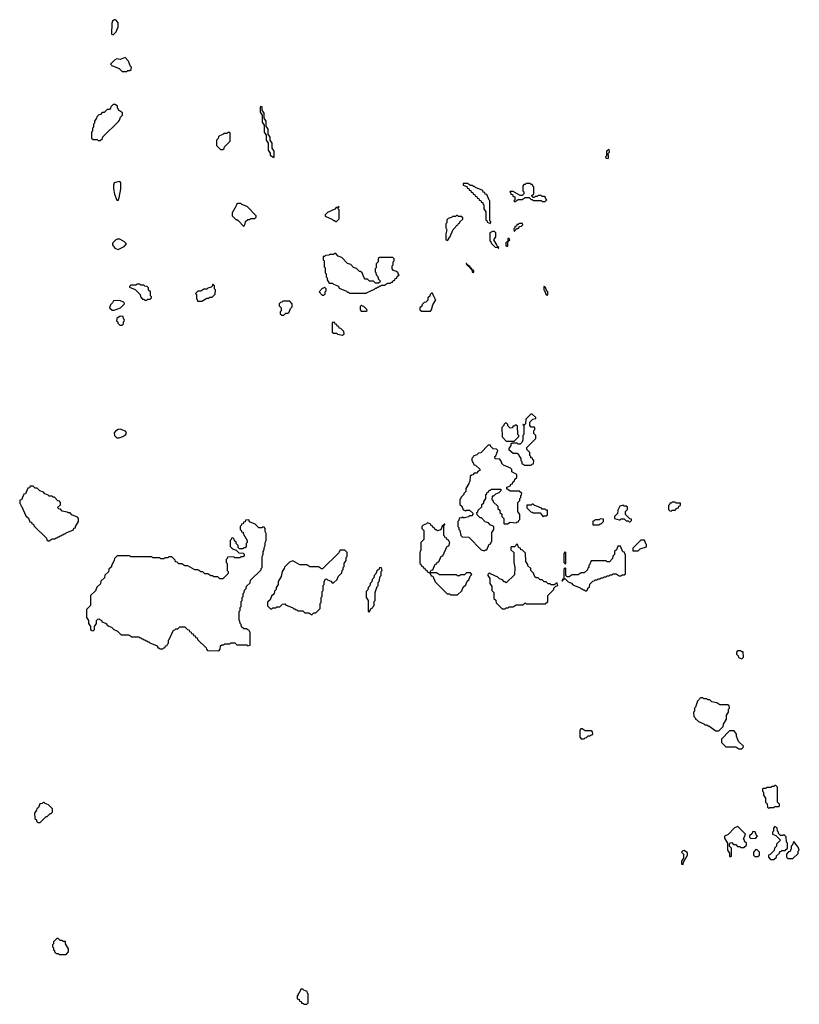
# Model space of a CAD drawing. Extents: x 2769579 to 2883812, y 684207 to 828660.
# Tile 154 of 256: x 2819010 to 2826820, y 737260 to 747120. Entities that reach past the tile are written whole.
import ezdxf

# ---------------------------------------------------------------- set-up
doc = ezdxf.new("R2010")
doc.units = 0

msp = doc.modelspace()

# ---------------------------------------------------------------- linework, layer by layer
at = {"layer": '0CON02XD'}
for points in [[(2819945, 746970), (2819975, 747000), (2819997, 747047), (2819995, 747090), (2819976.4, 747116.4), (2819965, 747120), (2819955, 747120), (2819940, 747105), (2819932.5, 747085), (2819930, 746975), (2819945, 746970)], [(2820085, 746600), (2820095, 746610), (2820115, 746610), (2820128.3, 746621.7), (2820130, 746645), (2820121.7, 746651.7), (2820100, 746705), (2820065, 746740), (2820015, 746722.5), (2819983, 746727), (2819960, 746715), (2819920, 746675), (2819931.7, 746661.7), (2820005, 746630), (2820035, 746600), (2820085, 746600)], [(2819815, 745910), (2819838.3, 745931.7), (2819841.7, 745948.3), (2819998.3, 746101.7), (2820010, 746115), (2820020, 746145), (2820040, 746165), (2820038.3, 746188.3), (2820000, 746215), (2820000, 746225), (2819990, 746235), (2819990, 746255), (2819965, 746270), (2819945, 746270), (2819921.7, 746248.3), (2819920, 746235), (2819908.3, 746221.7), (2819885, 746220), (2819855, 746190), (2819835, 746190), (2819818.3, 746171.7), (2819801.7, 746168.3), (2819781.7, 746148.3), (2819780, 746135), (2819760, 746105), (2819760, 746085), (2819750, 746075), (2819750, 746045), (2819740, 746035), (2819740, 746005), (2819730, 745995), (2819730, 745935), (2819745, 745920), (2819785, 745920), (2819795, 745910), (2819815, 745910)], [(2821555, 745740), (2821560, 745745), (2821560, 745805), (2821540, 745835), (2821540, 745885), (2821520, 745915), (2821520, 745945), (2821500, 745975), (2821500, 746025), (2821480, 746055), (2821480, 746105), (2821460, 746135), (2821460, 746185), (2821440, 746215), (2821438.3, 746248.3), (2821425, 746250), (2821420, 746245), (2821420, 746195), (2821440, 746165), (2821440, 746095), (2821460, 746065), (2821460, 745995), (2821480, 745965), (2821480, 745915), (2821500, 745885), (2821500, 745815), (2821520, 745785), (2821520, 745765), (2821555, 745740)], [(2821045, 745820), (2821058.3, 745831.7), (2821061.7, 745848.3), (2821120, 745905), (2821120, 745985), (2821115, 745990), (2821095, 745990), (2821085, 745980), (2821055, 745980), (2821045, 745970), (2821011.7, 745958.3), (2821001.7, 745948.3), (2820998.3, 745931.7), (2820980, 745915), (2820981.7, 745861.7), (2821021.7, 745821.7), (2821045, 745820)], [(2824905, 745730), (2824910, 745735), (2824910, 745765), (2824900, 745775), (2824920, 745795), (2824915, 745820), (2824890, 745805), (2824890, 745755), (2824880, 745745), (2824881.7, 745731.7), (2824905, 745730)], [(2819995, 745310), (2820007.5, 745335), (2820023.3, 745425), (2820022.5, 745485), (2820016.7, 745496.7), (2820005, 745500), (2819955, 745487.5), (2819948.3, 745461.7), (2819949.2, 745425), (2819961.2, 745371.2), (2819983, 745313), (2819995, 745310)], [(2823725, 745080), (2823730, 745095), (2823720, 745105), (2823720, 745305), (2823711.7, 745311.7), (2823688.3, 745368.3), (2823671.7, 745371.7), (2823668.3, 745388.3), (2823651.7, 745391.7), (2823648.3, 745408.3), (2823575, 745440), (2823565, 745450), (2823555, 745450), (2823545, 745460), (2823525, 745460), (2823495, 745480), (2823451.7, 745478.3), (2823451.7, 745461.7), (2823488.3, 745448.3), (2823491.7, 745431.7), (2823508.3, 745428.3), (2823511.7, 745411.7), (2823528.3, 745408.3), (2823531.7, 745391.7), (2823548.3, 745388.3), (2823551.7, 745371.7), (2823568.3, 745368.3), (2823571.7, 745351.7), (2823588.3, 745348.3), (2823591.7, 745331.7), (2823608.3, 745328.3), (2823611.7, 745311.7), (2823628.3, 745308.3), (2823631.7, 745291.7), (2823648.3, 745288.3), (2823650, 745275), (2823660, 745265), (2823660, 745225), (2823680, 745195), (2823680, 745115), (2823688.3, 745108.3), (2823691.7, 745091.7), (2823725, 745080)], [(2824275, 745300), (2824290, 745315), (2824281.7, 745321.7), (2824278.3, 745338.3), (2824265, 745350), (2824245, 745350), (2824235, 745360), (2824205, 745360), (2824195, 745350), (2824175, 745350), (2824165, 745340), (2824155, 745340), (2824141.7, 745351.7), (2824141.7, 745358.3), (2824160, 745375), (2824160, 745445), (2824151.7, 745451.7), (2824148.3, 745468.3), (2824135, 745470), (2824125, 745480), (2824085, 745480), (2824075, 745470), (2824061.7, 745468.3), (2824050, 745455), (2824050, 745405), (2824060, 745395), (2824060, 745375), (2824045, 745360), (2824025, 745360), (2823955, 745400), (2823925, 745400), (2823920, 745395), (2823928.3, 745388.3), (2823931.7, 745371.7), (2823948.3, 745368.3), (2823951.7, 745351.7), (2823970, 745345), (2823970, 745315), (2823960, 745305), (2823965, 745300), (2823975, 745300), (2824005, 745320), (2824045, 745320), (2824075, 745340), (2824115, 745340), (2824135, 745320), (2824145, 745320), (2824155, 745310), (2824235, 745310), (2824245, 745300), (2824275, 745300)], [(2821255, 745050), (2821270, 745075), (2821271.7, 745098.3), (2821295, 745120), (2821315, 745120), (2821325, 745130), (2821365, 745130), (2821378.3, 745141.7), (2821380, 745155), (2821288.3, 745248.3), (2821235, 745270), (2821225, 745280), (2821195, 745280), (2821181.7, 745268.3), (2821180, 745255), (2821140, 745185), (2821140, 745155), (2821175, 745120), (2821185, 745120), (2821198.3, 745108.3), (2821255, 745050)], [(2822185, 745100), (2822210, 745125), (2822210, 745215), (2822200, 745225), (2822200, 745240), (2822210, 745245), (2822205, 745250), (2822200, 745240), (2822181.7, 745238.3), (2822168.3, 745221.7), (2822095, 745190), (2822070, 745165), (2822071.7, 745151.7), (2822145, 745120), (2822155, 745110), (2822165, 745110), (2822175, 745100), (2822185, 745100)], [(2823295, 744910), (2823310, 744925), (2823310, 744935), (2823318.3, 744941.7), (2823351.7, 745018.3), (2823380, 745045), (2823385, 745060), (2823400, 745065), (2823405, 745080), (2823420, 745085), (2823420, 745095), (2823448.3, 745121.7), (2823450, 745135), (2823438.3, 745148.3), (2823405, 745150), (2823395, 745160), (2823385, 745160), (2823375, 745150), (2823345, 745150), (2823335, 745140), (2823301.7, 745128.3), (2823290, 745115), (2823290, 745085), (2823280, 745075), (2823280, 745035), (2823287.5, 745015), (2823280, 744975), (2823280, 744915), (2823295, 744910)], [(2823965, 745000), (2823991.7, 745028.3), (2824005, 745030), (2824021.7, 745048.3), (2824038.3, 745051.7), (2824050, 745065), (2824048.3, 745078.3), (2824015, 745080), (2824005, 745070), (2823991.7, 745068.3), (2823988.3, 745051.7), (2823971.7, 745048.3), (2823970, 745035), (2823960, 745025), (2823965, 745000)], [(2823805, 744830), (2823808.3, 744838.3), (2823791.7, 744851.7), (2823790, 744865), (2823760, 744915), (2823780, 744945), (2823780, 744985), (2823765, 745000), (2823745, 745000), (2823720, 744985), (2823720, 744905), (2823728.3, 744898.3), (2823731.7, 744881.7), (2823771.7, 744841.7), (2823800, 744840), (2823805, 744830)], [(2823895, 744850), (2823900, 744855), (2823900, 744900), (2823920, 744915), (2823915, 744930), (2823901.7, 744928.3), (2823900, 744900), (2823880, 744885), (2823880, 744855), (2823895, 744850)], [(2819995, 744820), (2820055, 744850), (2820080, 744875), (2820060, 744895), (2820013, 744923), (2819987, 744923), (2819973.9, 744916.1), (2819943.6, 744886.4), (2819940, 744875), (2819940, 744865), (2819963.6, 744833.6), (2819995, 744820)], [(2822485, 744380), (2822491.7, 744388.3), (2822565, 744420), (2822575, 744430), (2822585, 744430), (2822595, 744440), (2822605, 744440), (2822615, 744450), (2822625, 744450), (2822635, 744460), (2822665, 744460), (2822695, 744480), (2822725, 744480), (2822735, 744490), (2822745, 744490), (2822751.7, 744508.3), (2822768.3, 744511.7), (2822771.7, 744528.3), (2822788.3, 744531.7), (2822791.7, 744548.3), (2822810, 744565), (2822801.7, 744571.7), (2822800, 744585), (2822785, 744600), (2822755, 744610), (2822740, 744625), (2822740, 744655), (2822750, 744665), (2822750, 744695), (2822760, 744705), (2822760, 744725), (2822748.3, 744738.3), (2822615, 744740), (2822601.7, 744728.3), (2822600, 744695), (2822580, 744675), (2822580, 744635), (2822570, 744625), (2822570, 744595), (2822578.3, 744588.3), (2822580, 744565), (2822598.3, 744548.3), (2822600, 744525), (2822618.3, 744508.3), (2822620, 744495), (2822605, 744480), (2822575, 744480), (2822555, 744500), (2822515, 744500), (2822495, 744520), (2822471.7, 744521.7), (2822460, 744535), (2822440, 744585), (2822425, 744600), (2822415, 744600), (2822385, 744630), (2822355, 744640), (2822328.3, 744668.3), (2822295, 744680), (2822238.3, 744738.3), (2822201.7, 744751.7), (2822178.3, 744778.3), (2822165, 744780), (2822155, 744770), (2822115, 744770), (2822107, 744763), (2822075, 744760), (2822065, 744750), (2822051.7, 744748.3), (2822050, 744715), (2822060, 744705), (2822060, 744645), (2822070, 744635), (2822070, 744585), (2822080, 744575), (2822080, 744545), (2822090, 744535), (2822090, 744515), (2822111.7, 744481.7), (2822145, 744480), (2822155, 744470), (2822205, 744450), (2822211.7, 744431.7), (2822285, 744400), (2822295, 744390), (2822305, 744390), (2822315, 744380), (2822485, 744380)], [(2823555, 744590), (2823560, 744595), (2823558.3, 744608.3), (2823540, 744620), (2823538.3, 744628.3), (2823530, 744630), (2823528.3, 744638.3), (2823520, 744640), (2823518.3, 744648.3), (2823490, 744670), (2823488.3, 744678.3), (2823481.7, 744678.3), (2823481.7, 744671.7), (2823490, 744670), (2823491.7, 744661.7), (2823500, 744660), (2823501.7, 744651.7), (2823510, 744650), (2823531.7, 744621.7), (2823540, 744620), (2823541.7, 744591.7), (2823555, 744590)], [(2820285, 744310), (2820295, 744320), (2820318.3, 744321.7), (2820330, 744335), (2820330, 744345), (2820320, 744355), (2820320, 744395), (2820301.7, 744411.7), (2820300, 744435), (2820288.3, 744448.3), (2820265, 744450), (2820255, 744460), (2820225, 744460), (2820215, 744470), (2820185, 744470), (2820175, 744460), (2820125, 744460), (2820111.7, 744448.3), (2820111.7, 744441.7), (2820168.3, 744418.3), (2820218.3, 744368.3), (2820220, 744345), (2820241.7, 744321.7), (2820255, 744320), (2820265, 744310), (2820285, 744310)], [(2820835, 744300), (2820885, 744330), (2820905, 744330), (2820915, 744340), (2820938.3, 744341.7), (2820968.3, 744371.7), (2820970, 744415), (2820960, 744425), (2820960, 744455), (2820948.3, 744468.3), (2820941.7, 744468.3), (2820940, 744455), (2820928.3, 744441.7), (2820895, 744430), (2820885, 744420), (2820855, 744420), (2820825, 744400), (2820795, 744400), (2820771.7, 744378.3), (2820780, 744365), (2820780, 744325), (2820788.3, 744318.3), (2820791.7, 744301.7), (2820835, 744300)], [(2822055, 744360), (2822070, 744375), (2822070, 744395), (2822080, 744405), (2822080, 744425), (2822065, 744440), (2822055, 744430), (2822041.7, 744428.3), (2822010, 744395), (2822041.7, 744361.7), (2822055, 744360)], [(2824295, 744360), (2824300, 744365), (2824300, 744395), (2824291.7, 744401.7), (2824278.3, 744438.3), (2824265, 744450), (2824260, 744445), (2824260, 744415), (2824268.3, 744408.3), (2824281.7, 744371.7), (2824295, 744360)], [(2823125, 744200), (2823137, 744213), (2823150, 744265), (2823180, 744315), (2823171.7, 744321.7), (2823170, 744335), (2823161.7, 744341.7), (2823145, 744380), (2823135, 744380), (2823121.7, 744368.3), (2823118.3, 744351.7), (2823100, 744335), (2823098.3, 744311.7), (2823078.3, 744291.7), (2823061.7, 744288.3), (2823041.7, 744268.3), (2823038.3, 744251.7), (2823020, 744235), (2823020, 744215), (2823035, 744200), (2823125, 744200)], [(2819935, 744210), (2819955, 744212.5), (2820020, 744235), (2820060, 744275), (2820058.3, 744288.3), (2820013, 744307), (2819950, 744305), (2819940, 744285), (2819920, 744265), (2819910, 744235), (2819935, 744210)], [(2821655, 744160), (2821675, 744180), (2821698.3, 744181.7), (2821708.3, 744191.7), (2821721.7, 744228.3), (2821740, 744245), (2821740, 744275), (2821715, 744300), (2821645, 744300), (2821635, 744290), (2821621.7, 744288.3), (2821610, 744275), (2821610, 744255), (2821630, 744235), (2821630, 744205), (2821620, 744195), (2821620, 744175), (2821635, 744160), (2821655, 744160)], [(2822485, 744200), (2822490, 744205), (2822488.3, 744218.3), (2822458.3, 744248.3), (2822445, 744250), (2822435, 744260), (2822421.7, 744248.3), (2822420, 744215), (2822431.7, 744201.7), (2822485, 744200)], [(2820035, 744060), (2820050, 744075), (2820050, 744095), (2820058.3, 744101.7), (2820060, 744115), (2820050, 744125), (2820048.3, 744148.3), (2820015, 744150), (2819981.7, 744128.3), (2819980, 744105), (2819988.3, 744098.3), (2819991.7, 744081.7), (2820011.7, 744061.7), (2820035, 744060)], [(2822245, 743960), (2822260, 743975), (2822258.3, 743998.3), (2822228.3, 744028.3), (2822211.7, 744031.7), (2822208.3, 744048.3), (2822191.7, 744051.7), (2822188.3, 744068.3), (2822171.7, 744071.7), (2822168.3, 744088.3), (2822141.7, 744088.3), (2822141.7, 743991.7), (2822155, 743980), (2822185, 743980), (2822195, 743970), (2822245, 743960)], [(2824135, 742660), (2824145, 742670), (2824158.3, 742671.7), (2824160, 742705), (2824151.7, 742711.7), (2824148.3, 742728.3), (2824131.7, 742731.7), (2824130, 742745), (2824120, 742755), (2824120, 742785), (2824090, 742815), (2824090, 742835), (2824180, 742925), (2824180, 742955), (2824160, 742975), (2824160, 743005), (2824170, 743015), (2824170, 743035), (2824165, 743040), (2824135, 743040), (2824120, 743055), (2824121.7, 743088.3), (2824151.7, 743118.3), (2824180, 743125), (2824180, 743135), (2824145, 743170), (2824131.7, 743168.3), (2824081.7, 743118.3), (2824078.3, 743071.7), (2824065, 743060), (2824055, 743070), (2824050, 743065), (2824060, 743060), (2824060, 742965), (2824050, 742955), (2824050, 742905), (2824038.3, 742881.7), (2824025, 742870), (2824005, 742870), (2823995, 742880), (2823945, 742880), (2823931.7, 742868.3), (2823930, 742855), (2823910, 742825), (2823910, 742815), (2823955, 742780), (2823995, 742780), (2824008.3, 742768.3), (2824010, 742755), (2824030, 742725), (2824030, 742705), (2824040, 742695), (2824041.7, 742671.7), (2824055, 742670), (2824065, 742660), (2824135, 742660)], [(2823965, 742900), (2824010, 742945), (2824010, 742955), (2824000, 742965), (2823998.3, 743048.3), (2823985, 743060), (2823975, 743060), (2823965, 743050), (2823951.7, 743048.3), (2823948.3, 743031.7), (2823925, 743030), (2823901.7, 743051.7), (2823900, 743065), (2823888.3, 743078.3), (2823871.7, 743078.3), (2823861.7, 743068.3), (2823858.3, 743051.7), (2823840, 743035), (2823841.7, 742941.7), (2823885, 742900), (2823965, 742900)], [(2819982.3, 742932.3), (2820005, 742933.3), (2820043.6, 742946.4), (2820073, 742967), (2820080, 742985), (2820069.3, 742999.3), (2820015, 743018.8), (2819995, 743016), (2819970.3, 742999.7), (2819957.7, 742982.3), (2819958.8, 742955), (2819982.3, 742932.3)], [(2823665, 741800), (2823675, 741810), (2823688.3, 741811.7), (2823711.7, 741868.3), (2823728.3, 741871.7), (2823730, 741885), (2823740, 741895), (2823740, 741985), (2823760, 742015), (2823760, 742045), (2823721.7, 742061.7), (2823705, 742080), (2823671.7, 742091.7), (2823635, 742130), (2823621.7, 742131.7), (2823591.7, 742161.7), (2823590, 742185), (2823598.3, 742191.7), (2823601.7, 742208.3), (2823638.3, 742241.7), (2823640, 742265), (2823658.3, 742281.7), (2823660, 742295), (2823680, 742325), (2823680, 742365), (2823688.3, 742371.7), (2823691.7, 742388.3), (2823708.3, 742391.7), (2823711.7, 742408.3), (2823725, 742410), (2823735, 742420), (2823828.3, 742418.3), (2823828.3, 742401.7), (2823808.3, 742381.7), (2823775, 742370), (2823755, 742350), (2823741.7, 742348.3), (2823740, 742315), (2823748.3, 742308.3), (2823751.7, 742291.7), (2823798.3, 742248.3), (2823800, 742225), (2823818.3, 742208.3), (2823820, 742185), (2823838.3, 742168.3), (2823840, 742145), (2823860, 742125), (2823860, 742075), (2823865, 742070), (2823897, 742073), (2823925, 742087.5), (2823985, 742080), (2823995, 742090), (2824008.3, 742091.7), (2824010, 742105), (2824020, 742115), (2824020, 742165), (2824000, 742195), (2824000, 742285), (2824020, 742305), (2824020, 742325), (2824030, 742335), (2824030, 742355), (2824038.3, 742361.7), (2824040, 742375), (2824015, 742400), (2823925, 742400), (2823891.7, 742421.7), (2823891.7, 742438.3), (2823928.3, 742451.7), (2823931.7, 742468.3), (2823948.3, 742471.7), (2823951.7, 742488.3), (2823968.3, 742501.7), (2823971.7, 742518.3), (2823990, 742535), (2823990, 742565), (2823941.7, 742591.7), (2823940, 742615), (2823928.3, 742628.3), (2823855, 742660), (2823840, 742675), (2823840, 742685), (2823818.3, 742718.3), (2823771.7, 742721.7), (2823770, 742745), (2823778.3, 742751.7), (2823800, 742805), (2823785, 742820), (2823751.7, 742821.7), (2823730, 742845), (2823725, 742860), (2823701.7, 742858.3), (2823628.3, 742781.7), (2823605, 742780), (2823588.3, 742761.7), (2823551.7, 742748.3), (2823550, 742735), (2823540, 742725), (2823540, 742705), (2823563.6, 742663.6), (2823575, 742660), (2823618.3, 742618.3), (2823620, 742605), (2823601.7, 742598.3), (2823585, 742580), (2823561.7, 742578.3), (2823548.3, 742561.7), (2823535, 742560), (2823521.7, 742548.3), (2823520, 742495), (2823511.7, 742488.3), (2823510, 742475), (2823480, 742425), (2823480, 742395), (2823460, 742375), (2823460, 742365), (2823430, 742335), (2823430, 742325), (2823420, 742315), (2823420, 742265), (2823438.3, 742248.3), (2823451.7, 742211.7), (2823465, 742210), (2823475, 742200), (2823485, 742210), (2823515, 742210), (2823548.3, 742178.3), (2823550, 742165), (2823538.3, 742151.7), (2823515, 742150), (2823505, 742140), (2823465, 742132.5), (2823452.5, 742132.5), (2823445, 742140), (2823435, 742130), (2823411.7, 742128.3), (2823410, 742105), (2823400, 742095), (2823400, 742045), (2823410, 742035), (2823410, 742015), (2823420, 742005), (2823430, 741955), (2823441.7, 741941.7), (2823508.3, 741938.3), (2823631.7, 741811.7), (2823665, 741800)], [(2819305, 741900), (2819335, 741920), (2819365, 741920), (2819375, 741930), (2819385, 741930), (2819395, 741940), (2819405, 741940), (2819415, 741950), (2819425, 741950), (2819435, 741960), (2819445, 741960), (2819455, 741970), (2819465, 741970), (2819475, 741980), (2819548.3, 742011.7), (2819551.7, 742028.3), (2819568.3, 742031.7), (2819570, 742045), (2819600, 742095), (2819600, 742125), (2819588.3, 742138.3), (2819531.7, 742161.7), (2819515, 742180), (2819495, 742180), (2819485, 742190), (2819435, 742200), (2819418.3, 742218.3), (2819401.7, 742221.7), (2819390, 742235), (2819418.3, 742261.7), (2819420, 742285), (2819408.3, 742298.3), (2819391.7, 742301.7), (2819358.3, 742338.3), (2819345, 742340), (2819335, 742350), (2819305, 742350), (2819295, 742360), (2819261.7, 742371.7), (2819248.3, 742388.3), (2819211.7, 742401.7), (2819185, 742430), (2819165, 742430), (2819145, 742450), (2819115, 742450), (2819108.3, 742431.7), (2819091.7, 742428.3), (2819068.3, 742371.7), (2819051.7, 742368.3), (2819028.3, 742311.7), (2819011.7, 742308.3), (2819010, 742275), (2819018.3, 742268.3), (2819020, 742255), (2819028.3, 742248.3), (2819071.7, 742151.7), (2819098.3, 742128.3), (2819111.7, 742091.7), (2819128.3, 742088.3), (2819131.7, 742071.7), (2819148.3, 742068.3), (2819151.7, 742051.7), (2819278.3, 741928.3), (2819281.7, 741911.7), (2819295, 741900), (2819305, 741900)], [(2824255, 742140), (2824265, 742150), (2824285, 742150), (2824298.3, 742161.7), (2824298.3, 742208.3), (2824285, 742210), (2824275, 742220), (2824245, 742220), (2824238.3, 742228.3), (2824165, 742260), (2824155, 742270), (2824145, 742270), (2824135, 742260), (2824091.7, 742258.3), (2824091.7, 742231.7), (2824131.7, 742191.7), (2824145, 742190), (2824155, 742180), (2824225, 742180), (2824255, 742140)], [(2825535, 742200), (2825545, 742210), (2825575, 742210), (2825591.7, 742228.3), (2825608.3, 742231.7), (2825611.7, 742248.3), (2825630, 742255), (2825628.3, 742278.3), (2825585, 742280), (2825575, 742290), (2825545, 742290), (2825535, 742280), (2825521.7, 742278.3), (2825520, 742265), (2825510, 742255), (2825510, 742215), (2825521.7, 742201.7), (2825535, 742200)], [(2825125, 742090), (2825140, 742105), (2825138.3, 742118.3), (2825121.7, 742121.7), (2825080, 742165), (2825080, 742195), (2825100, 742215), (2825098.3, 742238.3), (2825085, 742250), (2825065, 742250), (2825055, 742260), (2825021.7, 742248.3), (2825003, 742207), (2825000, 742175), (2824970, 742145), (2824970, 742125), (2825015, 742110), (2825025, 742110), (2825035, 742120), (2825065, 742120), (2825085, 742100), (2825105, 742100), (2825115, 742090), (2825125, 742090)], [(2821005, 740800), (2821020, 740815), (2821021.7, 740848.3), (2821035, 740860), (2821055, 740860), (2821065, 740870), (2821115, 740870), (2821125, 740880), (2821165, 740880), (2821185, 740860), (2821285, 740860), (2821295, 740850), (2821320, 740855), (2821320, 740985), (2821311.7, 740991.7), (2821308.3, 741008.3), (2821295, 741010), (2821285, 741020), (2821255, 741020), (2821231.7, 741041.7), (2821230, 741065), (2821220, 741075), (2821217, 741097), (2821210, 741105), (2821210, 741195), (2821220, 741205), (2821220, 741235), (2821230, 741245), (2821230, 741295), (2821240, 741305), (2821240, 741335), (2821250, 741345), (2821250, 741375), (2821260, 741385), (2821261.7, 741408.3), (2821280, 741425), (2821281.7, 741448.3), (2821318.3, 741481.7), (2821321.7, 741508.3), (2821428.3, 741611.7), (2821430, 741625), (2821440, 741635), (2821440, 741745), (2821450, 741765), (2821450, 741795), (2821457, 741803), (2821461.7, 741841.7), (2821470, 741855), (2821470, 741885), (2821480, 741905), (2821480, 741975), (2821470, 741995), (2821470, 742025), (2821458.3, 742038.3), (2821445, 742040), (2821435, 742030), (2821405, 742030), (2821368.3, 742068.3), (2821311.7, 742091.7), (2821305, 742110), (2821271.7, 742108.3), (2821268.3, 742091.7), (2821251.7, 742088.3), (2821248.3, 742071.7), (2821231.7, 742068.3), (2821230, 742055), (2821220, 742045), (2821220, 742015), (2821228.3, 742008.3), (2821231.7, 741991.7), (2821248.3, 741988.3), (2821250, 741975), (2821290, 741905), (2821290, 741885), (2821280, 741875), (2821280, 741845), (2821268.3, 741831.7), (2821255, 741830), (2821245, 741820), (2821211.7, 741821.7), (2821200, 741835), (2821200, 741855), (2821180, 741875), (2821178.3, 741888.3), (2821161.7, 741901.7), (2821158.3, 741918.3), (2821145, 741930), (2821131.7, 741928.3), (2821130, 741915), (2821120, 741905), (2821120, 741845), (2821141.7, 741821.7), (2821178.3, 741808.3), (2821205, 741780), (2821248.3, 741778.3), (2821258.3, 741768.3), (2821260, 741755), (2821248.3, 741741.7), (2821225, 741740), (2821215, 741730), (2821165, 741730), (2821155, 741740), (2821091.7, 741738.3), (2821090, 741725), (2821080, 741715), (2821080, 741685), (2821090, 741675), (2821090, 741605), (2821100, 741595), (2821100, 741575), (2821045, 741520), (2821015, 741520), (2820995, 741540), (2820955, 741540), (2820945, 741550), (2820925, 741550), (2820895, 741570), (2820865, 741570), (2820845, 741590), (2820825, 741590), (2820795, 741610), (2820765, 741610), (2820695, 741650), (2820665, 741650), (2820635, 741670), (2820605, 741670), (2820588.3, 741688.3), (2820571.7, 741691.7), (2820568.3, 741708.3), (2820535, 741740), (2820505, 741740), (2820495, 741730), (2820465, 741730), (2820455, 741720), (2820425, 741720), (2820415, 741730), (2820345, 741730), (2820335, 741740), (2820125, 741740), (2820115, 741750), (2819985, 741750), (2819980, 741745), (2819960, 741725), (2819957, 741703), (2819930, 741655), (2819928.3, 741641.7), (2819901.7, 741618.3), (2819898.3, 741591.7), (2819861.7, 741558.3), (2819858.3, 741531.7), (2819821.7, 741498.3), (2819818.3, 741471.7), (2819781.7, 741438.3), (2819768.3, 741401.7), (2819720, 741355), (2819720, 741255), (2819680, 741215), (2819680, 741135), (2819700, 741105), (2819700, 741075), (2819720, 741045), (2819720, 741015), (2819731.7, 741001.7), (2819745, 741000), (2819758.3, 741011.7), (2819760, 741045), (2819780, 741075), (2819780, 741105), (2819791.7, 741118.3), (2819805, 741120), (2819815, 741110), (2819828.3, 741108.3), (2819831.7, 741091.7), (2819868.3, 741078.3), (2819891.7, 741051.7), (2819928.3, 741038.3), (2819951.7, 741011.7), (2819988.3, 740998.3), (2820025, 740960), (2820105, 740960), (2820135, 740940), (2820205, 740940), (2820215, 740930), (2820225, 740930), (2820235, 740920), (2820245, 740920), (2820255, 740910), (2820265, 740910), (2820275, 740900), (2820285, 740900), (2820295, 740890), (2820305, 740890), (2820315, 740880), (2820388.3, 740848.3), (2820395, 740830), (2820405, 740830), (2820415, 740820), (2820445, 740820), (2820455, 740830), (2820468.3, 740831.7), (2820471.7, 740848.3), (2820488.3, 740851.7), (2820490, 740865), (2820500, 740875), (2820500, 740905), (2820508.3, 740911.7), (2820551.7, 741008.3), (2820565, 741010), (2820575, 741020), (2820595, 741020), (2820615, 741040), (2820665, 741040), (2820691.7, 741011.7), (2820708.3, 741008.3), (2820711.7, 740991.7), (2820728.3, 740988.3), (2820731.7, 740971.7), (2820748.3, 740968.3), (2820751.7, 740951.7), (2820768.3, 740948.3), (2820771.7, 740931.7), (2820788.3, 740928.3), (2820791.7, 740911.7), (2820878.3, 740828.3), (2820880, 740815), (2820891.7, 740801.7), (2821005, 740800)], [(2823395, 741360), (2823438.3, 741401.7), (2823451.7, 741438.3), (2823478.3, 741461.7), (2823491.7, 741498.3), (2823508.3, 741511.7), (2823521.7, 741548.3), (2823540, 741565), (2823525, 741580), (2823485, 741580), (2823465, 741560), (2823425, 741560), (2823415, 741550), (2823395, 741550), (2823385, 741560), (2823215, 741560), (2823185, 741580), (2823120, 741580), (2823131.7, 741608.3), (2823148.3, 741611.7), (2823171.7, 741668.3), (2823188.3, 741671.7), (2823191.7, 741688.3), (2823208.3, 741691.7), (2823231.7, 741748.3), (2823248.3, 741751.7), (2823291.7, 741848.3), (2823308.3, 741851.7), (2823320, 741885), (2823311.7, 741891.7), (2823308.3, 741908.3), (2823291.7, 741911.7), (2823288.3, 741928.3), (2823271.7, 741931.7), (2823270, 741945), (2823260, 741955), (2823260, 742060), (2823268.3, 742061.7), (2823268.3, 742068.3), (2823261.7, 742068.3), (2823260, 742060), (2823241.7, 742048.3), (2823228.3, 742011.7), (2823195, 742000), (2823185, 742010), (2823171.7, 742011.7), (2823168.3, 742028.3), (2823151.7, 742031.7), (2823148.3, 742048.3), (2823131.7, 742051.7), (2823128.3, 742068.3), (2823095, 742080), (2823085, 742070), (2823051.7, 742058.3), (2823040, 742045), (2823040, 742025), (2823060, 742005), (2823060, 741915), (2823030, 741885), (2823030, 741805), (2823023, 741797), (2823020, 741775), (2823020, 741675), (2823028.3, 741668.3), (2823031.7, 741651.7), (2823048.3, 741648.3), (2823051.7, 741631.7), (2823068.3, 741628.3), (2823071.7, 741611.7), (2823088.3, 741608.3), (2823091.7, 741591.7), (2823120, 741580), (2823131.7, 741551.7), (2823148.3, 741548.3), (2823171.7, 741491.7), (2823291.7, 741371.7), (2823315, 741370), (2823325, 741360), (2823395, 741360)], [(2824815, 742060), (2824825, 742070), (2824835, 742070), (2824860, 742095), (2824858.3, 742118.3), (2824825, 742120), (2824815, 742110), (2824775, 742110), (2824765, 742100), (2824751.7, 742098.3), (2824751.7, 742061.7), (2824815, 742060)], [(2823875, 741220), (2823885, 741230), (2823905, 741230), (2823915, 741240), (2823955, 741240), (2823985, 741260), (2824055, 741260), (2824075, 741280), (2824085, 741270), (2824275, 741270), (2824300, 741295), (2824300, 741355), (2824360, 741415), (2824361.7, 741428.3), (2824381.7, 741448.3), (2824400, 741455), (2824395, 741480), (2824365, 741460), (2824335, 741460), (2824325, 741470), (2824305, 741470), (2824285, 741490), (2824265, 741490), (2824245, 741510), (2824225, 741510), (2824205, 741530), (2824185, 741530), (2824171.7, 741541.7), (2824158.3, 741578.3), (2824130, 741605), (2824130, 741625), (2824101.7, 741651.7), (2824100, 741665), (2824080, 741695), (2824078.3, 741778.3), (2824048.3, 741808.3), (2824031.7, 741811.7), (2824028.3, 741828.3), (2824011.7, 741831.7), (2823995, 741870), (2823968.3, 741841.7), (2823935, 741840), (2823930, 741835), (2823931.7, 741811.7), (2823960, 741785), (2823960, 741685), (2823970, 741635), (2823968.3, 741561.7), (2823885, 741480), (2823875, 741490), (2823861.7, 741491.7), (2823845, 741510), (2823815, 741520), (2823798.3, 741538.3), (2823725, 741570), (2823715, 741580), (2823700, 741565), (2823700, 741555), (2823720, 741525), (2823720, 741475), (2823740, 741445), (2823740, 741405), (2823760, 741385), (2823760, 741325), (2823778.3, 741308.3), (2823781.7, 741281.7), (2823841.7, 741221.7), (2823875, 741220)], [(2825205, 741800), (2825225, 741820), (2825288.3, 741841.7), (2825290, 741865), (2825281.7, 741871.7), (2825268.3, 741908.3), (2825231.7, 741908.3), (2825151.7, 741828.3), (2825151.7, 741801.7), (2825205, 741800)], [(2821935, 741160), (2821955, 741180), (2821978.3, 741181.7), (2822020, 741225), (2822020, 741275), (2822030, 741285), (2822030, 741335), (2822040, 741345), (2822040, 741395), (2822050, 741405), (2822050, 741455), (2822060, 741465), (2822060, 741495), (2822068.3, 741501.7), (2822071.7, 741518.3), (2822085, 741520), (2822095, 741510), (2822128.3, 741498.3), (2822141.7, 741481.7), (2822155, 741480), (2822190, 741515), (2822200, 741545), (2822238.3, 741581.7), (2822240, 741605), (2822250, 741615), (2822250, 741635), (2822260, 741645), (2822260, 741675), (2822280, 741705), (2822280, 741735), (2822290, 741745), (2822290, 741785), (2822268.3, 741808.3), (2822221.7, 741808.3), (2822210, 741795), (2822208.3, 741781.7), (2822045, 741620), (2822035, 741620), (2822005, 741640), (2821915, 741640), (2821885, 741660), (2821815, 741660), (2821745, 741700), (2821711.7, 741688.3), (2821661.7, 741638.3), (2821660, 741625), (2821640, 741595), (2821630, 741545), (2821600, 741495), (2821600, 741465), (2821580, 741435), (2821580, 741415), (2821561.7, 741398.3), (2821558.3, 741371.7), (2821531.7, 741348.3), (2821518.3, 741311.7), (2821491.7, 741288.3), (2821491.7, 741251.7), (2821521.7, 741221.7), (2821535, 741220), (2821545, 741230), (2821575, 741230), (2821585, 741240), (2821615, 741240), (2821641.7, 741268.3), (2821665, 741270), (2821671.7, 741261.7), (2821745, 741230), (2821755, 741220), (2821765, 741220), (2821775, 741210), (2821785, 741210), (2821795, 741200), (2821845, 741200), (2821865, 741180), (2821905, 741180), (2821935, 741160)], [(2824685, 741400), (2824698.3, 741411.7), (2824701.7, 741428.3), (2824718.3, 741441.7), (2824721.7, 741468.3), (2824751.7, 741498.3), (2824765, 741500), (2824775, 741510), (2824795, 741510), (2824805, 741520), (2824825, 741520), (2824835, 741530), (2824855, 741530), (2824865, 741540), (2824885, 741540), (2824895, 741550), (2824915, 741550), (2824925, 741560), (2824945, 741560), (2824955, 741570), (2824985, 741570), (2825015, 741550), (2825035, 741550), (2825045, 741560), (2825065, 741560), (2825078.3, 741571.7), (2825080, 741765), (2825071.7, 741771.7), (2825068.3, 741788.3), (2825051.7, 741791.7), (2825028.3, 741848.3), (2825001.7, 741848.3), (2824988.3, 741811.7), (2824970, 741795), (2824970, 741765), (2824951.7, 741748.3), (2824950, 741725), (2824918.3, 741691.7), (2824895, 741690), (2824885, 741700), (2824735, 741700), (2824718.3, 741661.7), (2824710, 741655), (2824710, 741635), (2824701.7, 741628.3), (2824698.3, 741611.7), (2824665, 741580), (2824635, 741580), (2824605, 741560), (2824545, 741560), (2824515, 741540), (2824495, 741540), (2824480, 741555), (2824480, 741625), (2824475, 741630), (2824461.7, 741618.3), (2824460, 741520), (2824451.7, 741518.3), (2824441.7, 741501.7), (2824448.3, 741501.7), (2824460, 741520), (2824475, 741520), (2824505, 741490), (2824538.3, 741478.3), (2824551.7, 741461.7), (2824625, 741430), (2824635, 741420), (2824645, 741420), (2824655, 741410), (2824665, 741410), (2824675, 741400), (2824685, 741400)], [(2824475, 741670), (2824480, 741675), (2824480, 741785), (2824475, 741790), (2824460, 741775), (2824460, 741685), (2824475, 741670)], [(2822515, 741190), (2822531.7, 741228.3), (2822548.3, 741231.7), (2822550, 741245), (2822560, 741255), (2822560, 741295), (2822570, 741305), (2822572.5, 741385), (2822590, 741445), (2822600, 741455), (2822600, 741485), (2822610, 741495), (2822620, 741545), (2822630, 741555), (2822630, 741595), (2822640, 741605), (2822635, 741630), (2822615, 741630), (2822608.3, 741611.7), (2822591.7, 741608.3), (2822578.3, 741571.7), (2822560, 741555), (2822558.3, 741531.7), (2822540, 741515), (2822538.3, 741491.7), (2822520, 741475), (2822518.3, 741451.7), (2822500, 741435), (2822498.3, 741411.7), (2822480, 741395), (2822480, 741335), (2822500, 741305), (2822500, 741195), (2822515, 741190)], [(2826245, 740720), (2826260, 740735), (2826258.3, 740788.3), (2826245, 740790), (2826235, 740800), (2826201.7, 740798.3), (2826190, 740785), (2826190, 740765), (2826208.3, 740748.3), (2826211.7, 740731.7), (2826245, 740720)], [(2826015, 740000), (2826058.3, 740041.7), (2826060, 740065), (2826090, 740115), (2826090, 740155), (2826110, 740185), (2826110, 740215), (2826120, 740225), (2826118.3, 740248.3), (2826105, 740260), (2826025, 740260), (2825995, 740280), (2825945, 740290), (2825925, 740310), (2825905, 740310), (2825895, 740320), (2825865, 740320), (2825855, 740330), (2825831.7, 740328.3), (2825800, 740295), (2825780, 740235), (2825770, 740225), (2825770, 740195), (2825760, 740185), (2825761.7, 740141.7), (2825780, 740125), (2825780, 740115), (2825795, 740110), (2825811.7, 740091.7), (2825865, 740070), (2825875, 740060), (2825895, 740060), (2825905, 740050), (2825915, 740050), (2825985, 740000), (2826015, 740000)], [(2824665, 739920), (2824675, 739930), (2824688.3, 739931.7), (2824705, 739950), (2824725, 739950), (2824735, 739960), (2824745, 739960), (2824750, 739965), (2824748.3, 739988.3), (2824735, 740000), (2824675, 740000), (2824645, 740020), (2824631.7, 740018.3), (2824620, 740005), (2824620, 739935), (2824635, 739920), (2824665, 739920)], [(2826245, 739820), (2826258.3, 739831.7), (2826260, 739845), (2826211.7, 739891.7), (2826190, 739945), (2826190, 739965), (2826167, 739997), (2826121.7, 739998.3), (2826040, 739915), (2826041.7, 739881.7), (2826085, 739840), (2826185, 739840), (2826215, 739820), (2826245, 739820)], [(2826515, 739220), (2826525, 739230), (2826565, 739230), (2826575, 739240), (2826615, 739240), (2826620, 739245), (2826620, 739265), (2826600, 739285), (2826600, 739435), (2826585, 739450), (2826575, 739450), (2826565, 739440), (2826545, 739440), (2826535, 739430), (2826495, 739430), (2826485, 739420), (2826455, 739420), (2826450, 739415), (2826450, 739395), (2826460, 739385), (2826460, 739355), (2826480, 739325), (2826480, 739285), (2826498.3, 739268.3), (2826500, 739235), (2826515, 739220)], [(2819215, 739080), (2819275, 739140), (2819285, 739140), (2819315, 739170), (2819325, 739170), (2819340, 739185), (2819338.3, 739218.3), (2819298.3, 739258.3), (2819265, 739270), (2819255, 739280), (2819245, 739280), (2819235, 739270), (2819211.7, 739268.3), (2819198.3, 739231.7), (2819181.7, 739218.3), (2819180, 739205), (2819160, 739175), (2819161.7, 739121.7), (2819178.3, 739108.3), (2819180, 739095), (2819191.7, 739081.7), (2819215, 739080)], [(2826135, 738740), (2826140, 738745), (2826140, 738825), (2826120, 738845), (2826120, 738865), (2826131.7, 738878.3), (2826145, 738880), (2826161.7, 738861.7), (2826185, 738860), (2826201.7, 738841.7), (2826225, 738840), (2826235, 738830), (2826265, 738830), (2826290, 738855), (2826290, 738875), (2826271.7, 738891.7), (2826270, 738905), (2826260, 738915), (2826280, 738965), (2826205, 739040), (2826171.7, 739028.3), (2826108.3, 738961.7), (2826070, 738945), (2826070, 738925), (2826100, 738875), (2826100, 738805), (2826120, 738775), (2826121.7, 738741.7), (2826135, 738740)], [(2826565, 738710), (2826590, 738735), (2826591.7, 738748.3), (2826620, 738775), (2826625, 738790), (2826635, 738790), (2826645, 738800), (2826675, 738800), (2826700, 738825), (2826700, 738875), (2826690, 738885), (2826688.3, 738938.3), (2826665, 738960), (2826655, 738950), (2826631.7, 738951.7), (2826611.7, 738971.7), (2826610, 738985), (2826600, 738995), (2826597, 739027), (2826575, 739040), (2826560, 739025), (2826560, 738995), (2826550, 738985), (2826550, 738965), (2826585, 738950), (2826630, 738905), (2826590, 738865), (2826590, 738845), (2826570, 738825), (2826568.3, 738801.7), (2826528.3, 738761.7), (2826510, 738755), (2826510, 738735), (2826531.7, 738711.7), (2826565, 738710)], [(2826335, 738920), (2826385, 738922.5), (2826400, 738945), (2826391.7, 738951.7), (2826378.3, 738988.3), (2826355, 738990), (2826348.3, 738971.7), (2826321.7, 738948.3), (2826320, 738935), (2826335, 738920)], [(2826405, 738740), (2826420, 738755), (2826420, 738785), (2826398.3, 738808.3), (2826385, 738810), (2826360, 738785), (2826360, 738755), (2826375, 738740), (2826405, 738740)], [(2826755, 738720), (2826808.3, 738771.7), (2826810, 738795), (2826820, 738805), (2826810, 738835), (2826765, 738890), (2826748.3, 738851.7), (2826740, 738845), (2826740, 738815), (2826731.7, 738808.3), (2826728.3, 738791.7), (2826711.7, 738788.3), (2826690, 738765), (2826690, 738735), (2826705, 738720), (2826755, 738720)], [(2825655, 738660), (2825660, 738685), (2825700, 738755), (2825698.3, 738778.3), (2825665, 738800), (2825651.7, 738798.3), (2825640, 738785), (2825660, 738765), (2825660, 738725), (2825640, 738695), (2825640, 738665), (2825655, 738660)], [(2819475, 737760), (2819500, 737785), (2819500, 737815), (2819470, 737865), (2819468.3, 737888.3), (2819445, 737890), (2819435, 737900), (2819415, 737900), (2819395, 737920), (2819381.7, 737918.3), (2819350, 737885), (2819350, 737865), (2819340, 737855), (2819340, 737835), (2819350, 737825), (2819350, 737805), (2819358.3, 737798.3), (2819360, 737785), (2819375, 737770), (2819395, 737770), (2819405, 737760), (2819475, 737760)], [(2821885, 737260), (2821900, 737275), (2821900, 737365), (2821891.7, 737371.7), (2821888.3, 737388.3), (2821855, 737400), (2821845, 737410), (2821825, 737410), (2821808.3, 737371.7), (2821800, 737365), (2821798.3, 737351.7), (2821790, 737345), (2821790, 737315), (2821808.3, 737308.3), (2821811.7, 737291.7), (2821828.3, 737288.3), (2821831.7, 737271.7), (2821845, 737270), (2821855, 737260), (2821885, 737260)]]:
    msp.add_lwpolyline(points, dxfattribs=at)

doc.saveas('drawing.dxf')
